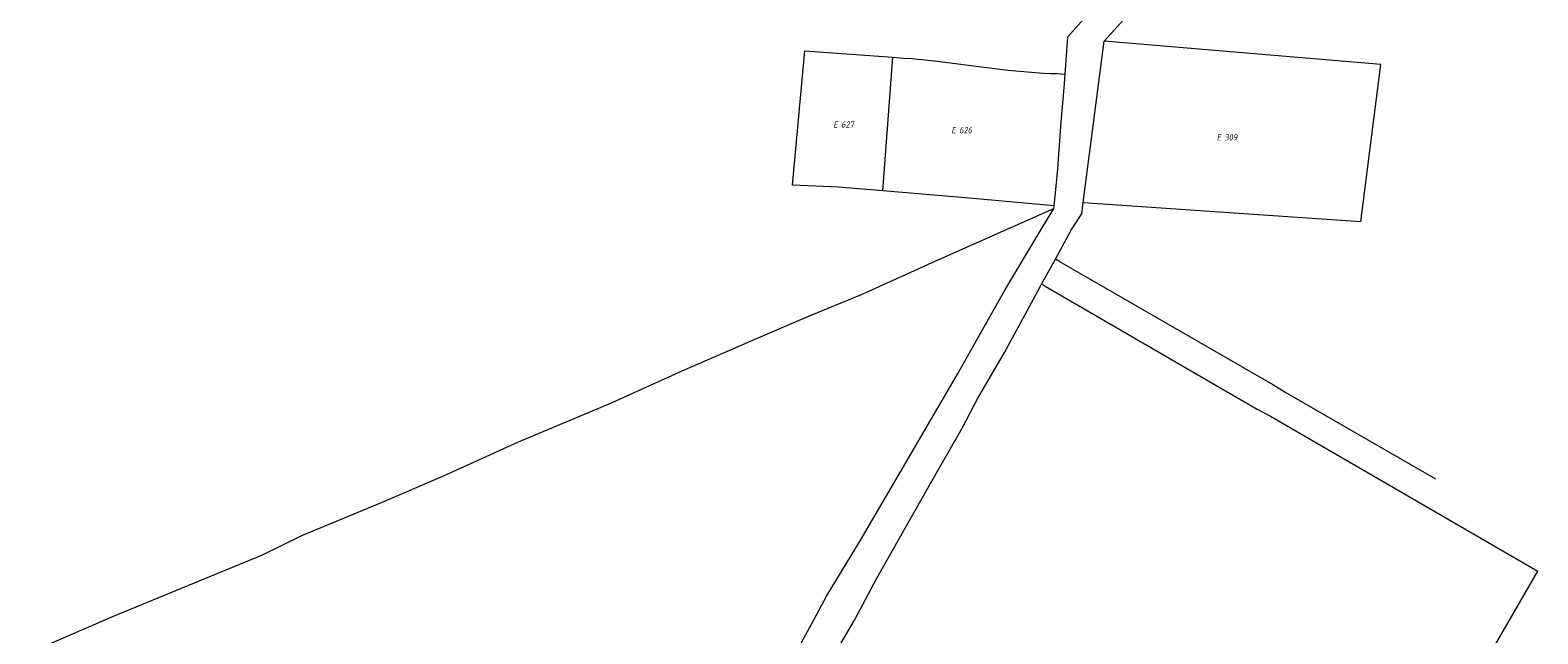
# Model space of a CAD drawing. Header units: metres. Extents: x 154658 to 157381, y 449781 to 452932.
# Tile 25 of 52: x 156666 to 157102, y 450799 to 450974. Entities that reach past the tile are written whole.
import ezdxf
from ezdxf.enums import TextEntityAlignment as Align
from ezdxf.lldxf.tags import DXFTag

# ---------------------------------------------------------------- set-up
doc = ezdxf.new("R2010")
doc.units = ezdxf.units.M
doc.layers.add('B-WE-KG-GRENS_PERCEEL-G', color=150, linetype='KG-PERCEEL', lineweight=18)
doc.layers.add('B-WE-KG-GRENS_PERCEEL-S', color=150, linetype='Continuous', lineweight=25)
doc.styles.add('NLCS-ISO', font='NLCS-ISO.ttf')
doc.styles.get("Standard").update_dxf_attribs({"font": 'verdana.ttf'})
tags = doc.linetypes.add('KG-PERCEEL', pattern='A,5.5,-2,["P",Standard,S=1.8,R=0,X=-0.5,Y=-0.9],-2,5.5,-2,[5,NLCS.SHX,S=0.75,R=0,X=0,Y=0],-2', length=19).pattern_tags.tags
tags[6] = DXFTag(74, 10)

# ---------------------------------------------------------------- blocks, each defined once
blk = doc.blocks.new('SKG-PERCEELNUMMER-SO')
at = {"style": 'NLCS-ISO', "oblique": 10, "flags": 1}
for tag, p in [('GEMEENTECODE', (0, 2.55)), ('PERCEELGROOTTE', (0, -2.45))]:
    blk.add_attdef(tag, text='', height=1.8, dxfattribs=at).set_placement(p, align=Align.MIDDLE_CENTER)
at = {"style": 'NLCS-ISO', "oblique": 10}
blk.add_attdef('SECTIE', text='', height=1.8, dxfattribs=at).set_placement((-0.5, 0), align=Align.MIDDLE_RIGHT)
blk.add_attdef('PERCEELNUMMER', text='', height=1.8, dxfattribs=at).set_placement((0.5, 0), align=Align.MIDDLE_LEFT)

msp = doc.modelspace()

# ---------------------------------------------------------------- linework, layer by layer
at = {"layer": 'B-WE-KG-GRENS_PERCEEL-G', "flags": 128}
for points in [[(156976.181, 450970.58), (156981.841, 450976.806), (156990.936, 450988.107), (156998.93, 450998.224), (157015.001, 451016.224), (157034.023, 451038.482), (157043.368, 451049.028), (157043.597, 451048.992)], [(156964.936, 450961.031), (156965.705, 450971.81), (156970.165, 450976.879)], [(156970.119, 450923.936), (157050.42, 450918.395), (157056.145, 450963.818), (156976.181, 450970.58)], [(156970.119, 450923.936), (156976.181, 450970.58)], [(156912.215, 450927.255), (156899.336, 450928.343), (156886.084, 450928.914), (156889.679, 450967.793), (156915.081, 450965.889)], [(156912.215, 450927.255), (156915.081, 450965.889)], [(156915.081, 450965.889), (156918.067, 450965.665), (156920.5, 450965.507), (156927.111, 450964.912), (156948.358, 450962.208), (156958.644, 450961.272), (156960.734, 450961.224), (156961.666, 450961.176), (156962.436, 450961.227), (156964.936, 450961.031)], [(156961.692, 450923.002), (156962.683, 450932.508), (156963.708, 450947.101), (156964.736, 450958.24), (156964.936, 450961.031)], [(156961.692, 450923.002), (156937.198, 450925.145), (156912.215, 450927.255)], [(156521.611, 450731.176), (156534.048, 450736.437), (156567.45, 450750.914), (156610.913, 450770.151), (156665.267, 450793.779), (156689.81, 450804.435), (156732.897, 450822.127), (156744.279, 450827.705), (156767.233, 450837.267), (156784.971, 450844.865), (156806.902, 450854.751), (156833.086, 450865.797), (156854.162, 450875.248), (156876.125, 450884.864), (156890.505, 450891.009), (156906.006, 450897.317), (156928.408, 450907.501), (156961.61, 450922.212)], [(156888.089, 450795.752), (156892.22, 450803.292), (156895.947, 450810.186), (156905.595, 450826.198), (156918.934, 450848.892), (156933.784, 450874.353), (156947.439, 450898.59), (156956.206, 450913.254), (156961.61, 450922.212)], [(156961.61, 450922.212), (156961.692, 450923.002)], [(156962.086, 450907.567), (156966.765, 450916.084), (156969.694, 450920.671), (156970.119, 450923.936)], [(156958.105, 450900.319), (156962.086, 450907.567)], [(156963.222, 450906.912), (156962.086, 450907.567)], [(156963.222, 450906.912), (157024.97, 450871.32), (157028.516, 450869.118), (157071.988, 450844.071)], [(156898.741, 450794.191), (156903.976, 450803.269), (156910.469, 450815.347), (156926.438, 450843.631), (156935.104, 450858.74), (156939.582, 450867.184), (156947.408, 450880.589), (156955.731, 450895.998), (156958.105, 450900.319)], [(156959.157, 450899.709), (156958.105, 450900.319)], [(156959.157, 450899.709), (157020.404, 450864.171), (157024.226, 450862.209), (157101.548, 450817.382)], [(157041.065, 450712.651), (157101.548, 450817.382)]]:
    msp.add_lwpolyline(points, dxfattribs=at)

# ---------------------------------------------------------------- block references
at = {"layer": 'B-WE-KG-GRENS_PERCEEL-S'}
for p, values in [((156899.663, 450946.472), {'PERCEELNUMMER': '627', 'SECTIE': 'E'}), ((156933.782, 450944.844), {'PERCEELNUMMER': '626', 'SECTIE': 'E'}), ((157010.471, 450942.747), {'PERCEELNUMMER': '309', 'SECTIE': 'E'})]:
    msp.add_blockref('SKG-PERCEELNUMMER-SO', p, dxfattribs=at).add_auto_attribs(values)

doc.saveas('drawing.dxf')
